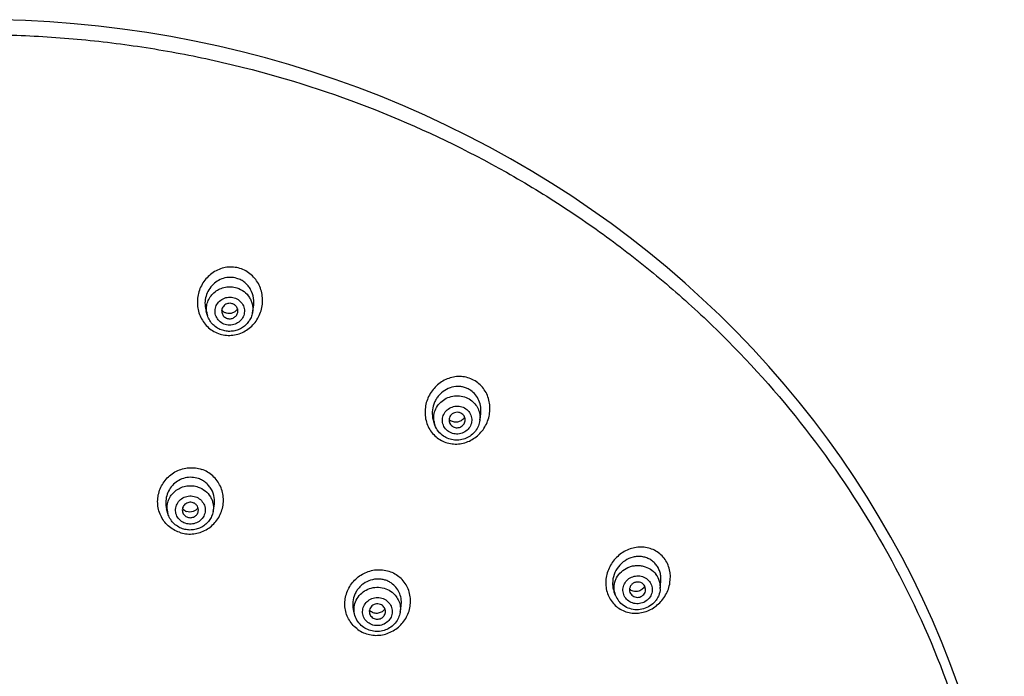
# Model space of a CAD drawing. Header units: millimetres. Extents: x 163 to 790, y -558 to 214.
# Tile 30 of 40: x 458 to 519, y 173 to 214. Entities that reach past the tile are written whole.
import ezdxf

# ---------------------------------------------------------------- set-up
doc = ezdxf.new("R2010")
doc.units = ezdxf.units.MM
doc.header["$LTSCALE"] = 23.1
doc.layers.get('0').update_dxf_attribs({"linetype": 'CONTINUOUS'})

msp = doc.modelspace()

# ---------------------------------------------------------------- linework, layer by layer
at = {"color": 7, "linetype": 'CONTINUOUS'}
for p, q in [((469.807, 195.658), (469.73, 195.905)), ((472.593, 195.825), (472.657, 196.17)), ((483.897, 188.854), (483.817, 189.075)), ((486.675, 189.162), (486.727, 189.57)), ((467.358, 183.398), (467.283, 183.672)), ((470.155, 183.506), (470.221, 183.849)), ((497.848, 178.722), (497.886, 179.192)), ((495.075, 178.314), (494.993, 178.525)), ((481.739, 177.272), (481.798, 177.657)), ((478.943, 177.072), (478.865, 177.328))]:
    msp.add_line(p, q, dxfattribs=at)
msp.add_lwpolyline([(516.273, 172.79), (515.779, 174.132), (515.253, 175.463), (514.693, 176.782), (514.1, 178.087), (513.475, 179.38), (512.817, 180.658), (512.128, 181.921), (511.407, 183.169), (510.656, 184.4), (509.873, 185.614), (509.061, 186.811), (508.218, 187.989), (507.347, 189.148), (506.446, 190.287), (505.518, 191.407), (504.561, 192.505), (503.578, 193.582), (502.567, 194.636), (501.531, 195.668), (500.469, 196.677), (499.381, 197.662), (498.27, 198.622), (497.135, 199.558), (495.976, 200.467), (494.796, 201.352), (493.593, 202.209), (492.369, 203.04), (491.125, 203.843), (489.86, 204.618), (488.577, 205.366), (487.275, 206.084), (485.956, 206.774), (484.619, 207.434), (483.266, 208.064), (481.898, 208.664), (480.515, 209.233), (479.118, 209.771), (477.708, 210.279), (476.286, 210.755), (474.852, 211.199), (473.407, 211.611), (471.952, 211.991), (470.488, 212.338), (469.016, 212.653), (467.536, 212.935), (466.049, 213.185), (464.556, 213.401), (463.059, 213.583), (461.557, 213.733), (460.052, 213.849), (458.544, 213.932), (457.034, 213.981)], dxfattribs=at)
at = {"color": 9, "linetype": 'CONTINUOUS'}
for centre, radius, start, end in [((471.063, 196.052), 1.316, 186.33184, 186.53486), ((471.068, 196.053), 1.322, 186.55316, 197.39666), ((485.128, 189.3), 1.309, 189.46924, 193.09157), ((485.133, 189.301), 1.314, 193.09845, 199.88886), ((468.616, 183.742), 1.305, 184.47682, 195.309), ((496.538, 178.82), 1.316, 15.4695, 37.74495), ((496.555, 178.826), 1.297, 355.36726, 15.41391), ((496.289, 178.788), 1.303, 192.43232, 201.33245)]:
    msp.add_arc(centre, radius, start, end, dxfattribs=at)
at = {"color": 7, "linetype": 'CONTINUOUS'}
for centre, radius, start, end in [((485.19, 189.609), 0.57, 222.52624, 235.60253), ((468.719, 184.071), 0.59, 218.94861, 251.10898), ((496.346, 178.811), 1.364, 201.37047, 217.68731), ((496.402, 178.668), 0.463, 201.4158, 217.6717), ((480.266, 177.776), 0.57, 221.46943, 231.70021)]:
    msp.add_arc(centre, radius, start, end, dxfattribs=at)
at = {"color": 9, "linetype": 'CONTINUOUS'}
for points, knots in [([(455.583, 213.053), (457.015, 213.055), (459.88, 212.967), (464.158, 212.56), (468.397, 211.88), (473.962, 210.619), (480.726, 208.386), (487.126, 205.305), (491.944, 202.37), (495.386, 199.947), (498.646, 197.31), (502.72, 193.536), (507.292, 188.345), (511.841, 181.462), (515.361, 174.062), (517.785, 166.281), (519.069, 158.262), (519.187, 150.153), (518.138, 142.103), (515.942, 134.261), (512.64, 126.774), (509.752, 122.123), (508.153, 119.902)], [0, 0, 0, 0, 0.032437, 0.064856, 0.097241, 0.129575, 0.193997, 0.258046, 0.28992, 0.321672, 0.353297, 0.38479, 0.447348, 0.509404, 0.571017, 0.632284, 0.693324, 0.754278, 0.81529, 0.876503, 0.938042, 1, 1, 1, 1]), ([(471.815, 198.573), (471.687, 198.613), (471.42, 198.664), (471.013, 198.654), (470.617, 198.561), (470.248, 198.39), (469.918, 198.15), (469.64, 197.853), (469.42, 197.509), (469.267, 197.13), (469.184, 196.73), (469.175, 196.321), (469.241, 195.918), (469.382, 195.535), (469.596, 195.186), (469.874, 194.889), (470.206, 194.653), (470.457, 194.546), (470.586, 194.508)], [0, 0, 0, 0, 0.062306, 0.124596, 0.186903, 0.249257, 0.31169, 0.374209, 0.43681, 0.499477, 0.562181, 0.624892, 0.687576, 0.750207, 0.812763, 0.875245, 0.937654, 1, 1, 1, 1]), ([(470.586, 194.508), (470.714, 194.467), (470.982, 194.416), (471.388, 194.426), (471.785, 194.517), (472.156, 194.687), (472.486, 194.926), (472.765, 195.224), (472.984, 195.568), (473.137, 195.947), (473.219, 196.348), (473.227, 196.756), (473.16, 197.16), (473.018, 197.543), (472.805, 197.892), (472.527, 198.191), (472.195, 198.427), (471.945, 198.535), (471.815, 198.573)], [0, 0, 0, 0, 0.062285, 0.124594, 0.186943, 0.249342, 0.311808, 0.374336, 0.436922, 0.499554, 0.562216, 0.624888, 0.687551, 0.750182, 0.812755, 0.875258, 0.937676, 1, 1, 1, 1]), ([(469.755, 195.907), (469.742, 196.02), (469.747, 196.251), (469.842, 196.584), (470.02, 196.884), (470.27, 197.134), (470.574, 197.317), (470.916, 197.422), (471.274, 197.445), (471.51, 197.403), (471.623, 197.368)], [0, 0, 0, 0, 0.121909, 0.24435, 0.367848, 0.492666, 0.618742, 0.745715, 0.873016, 1, 1, 1, 1]), ([(471.623, 197.368), (471.785, 197.319), (472.09, 197.164), (472.379, 196.851), (472.53, 196.554), (472.599, 196.316), (472.623, 196.07), (472.608, 195.906), (472.593, 195.825)], [0, 0, 0, 0, 0.25416, 0.50451, 0.628906, 0.752732, 0.876311, 1, 1, 1, 1]), ([(470.909, 195.097), (470.797, 195.131), (470.587, 195.242), (470.36, 195.514), (470.26, 195.85), (470.304, 196.198), (470.483, 196.503), (470.768, 196.719), (471.115, 196.814), (471.356, 196.788), (471.469, 196.754)], [0, 0, 0, 0, 0.126159, 0.25024, 0.372765, 0.495197, 0.619057, 0.744999, 0.872455, 1, 1, 1, 1]), ([(471.469, 196.754), (471.58, 196.72), (471.791, 196.609), (472.017, 196.337), (472.117, 196.001), (472.074, 195.653), (471.895, 195.348), (471.61, 195.132), (471.263, 195.037), (471.022, 195.063), (470.909, 195.097)], [0, 0, 0, 0, 0.126159, 0.25024, 0.372765, 0.495197, 0.619057, 0.744999, 0.872455, 1, 1, 1, 1]), ([(486.459, 191.553), (486.35, 191.628), (486.114, 191.754), (485.729, 191.862), (485.33, 191.887), (484.933, 191.831), (484.554, 191.696), (484.206, 191.492), (483.9, 191.226), (483.646, 190.908), (483.451, 190.55), (483.324, 190.162), (483.269, 189.757), (483.289, 189.35), (483.388, 188.955), (483.563, 188.59), (483.806, 188.268), (484.01, 188.093), (484.121, 188.019)], [0, 0, 0, 0, 0.061843, 0.123571, 0.185319, 0.24721, 0.309348, 0.371778, 0.434503, 0.497483, 0.560643, 0.623888, 0.687107, 0.750197, 0.813061, 0.875654, 0.937959, 1, 1, 1, 1]), ([(484.121, 188.019), (484.229, 187.943), (484.466, 187.817), (484.851, 187.709), (485.251, 187.681), (485.649, 187.737), (486.03, 187.87), (486.379, 188.074), (486.685, 188.341), (486.939, 188.659), (487.132, 189.018), (487.258, 189.407), (487.312, 189.812), (487.291, 190.219), (487.192, 190.614), (487.017, 190.981), (486.774, 191.303), (486.57, 191.479), (486.459, 191.553)], [0, 0, 0, 0, 0.061804, 0.123572, 0.185409, 0.2474, 0.309616, 0.372081, 0.434789, 0.497707, 0.560781, 0.62394, 0.687101, 0.750171, 0.813055, 0.875682, 0.938001, 1, 1, 1, 1]), ([(483.836, 189.084), (483.814, 189.217), (483.811, 189.491), (483.932, 189.884), (484.166, 190.228), (484.493, 190.492), (484.885, 190.655), (485.308, 190.703), (485.725, 190.633), (485.98, 190.509), (486.094, 190.431)], [0, 0, 0, 0, 0.121602, 0.243999, 0.367882, 0.493428, 0.620257, 0.747571, 0.87442, 1, 1, 1, 1]), ([(486.094, 190.431), (486.196, 190.361), (486.381, 190.195), (486.581, 189.882), (486.688, 189.528), (486.691, 189.282), (486.675, 189.162)], [0, 0, 0, 0, 0.253097, 0.503355, 0.751803, 1, 1, 1, 1]), ([(484.735, 188.469), (484.64, 188.534), (484.475, 188.701), (484.348, 189.027), (484.363, 189.377), (484.516, 189.694), (484.783, 189.931), (485.122, 190.053), (485.482, 190.044), (485.704, 189.949), (485.8, 189.883)], [0, 0, 0, 0, 0.124191, 0.246637, 0.368847, 0.492475, 0.618312, 0.745847, 0.87361, 1, 1, 1, 1]), ([(485.8, 189.883), (485.895, 189.818), (486.06, 189.651), (486.187, 189.325), (486.172, 188.976), (486.019, 188.659), (485.752, 188.422), (485.413, 188.299), (485.053, 188.308), (484.831, 188.403), (484.735, 188.469)], [0, 0, 0, 0, 0.124191, 0.246637, 0.368847, 0.492475, 0.618312, 0.745847, 0.87361, 1, 1, 1, 1]), ([(468.068, 182.224), (467.942, 182.266), (467.697, 182.378), (467.374, 182.618), (467.105, 182.915), (466.9, 183.261), (466.769, 183.64), (466.713, 184.038), (466.736, 184.441), (466.834, 184.832), (467.005, 185.198), (467.243, 185.526), (467.538, 185.804), (467.882, 186.021), (468.26, 186.167), (468.66, 186.236), (469.064, 186.227), (469.327, 186.166), (469.453, 186.122)], [0, 0, 0, 0, 0.06236, 0.124595, 0.186745, 0.248857, 0.311002, 0.373232, 0.435588, 0.49809, 0.560735, 0.623501, 0.686347, 0.749222, 0.812069, 0.874841, 0.937495, 1, 1, 1, 1]), ([(468.068, 182.224), (468.194, 182.179), (468.458, 182.118), (468.862, 182.108), (469.262, 182.177), (469.64, 182.323), (469.984, 182.539), (470.28, 182.817), (470.517, 183.145), (470.688, 183.511), (470.786, 183.903), (470.808, 184.305), (470.753, 184.703), (470.621, 185.083), (470.417, 185.429), (470.147, 185.727), (469.824, 185.967), (469.58, 186.079), (469.453, 186.122)], [0, 0, 0, 0, 0.062491, 0.125143, 0.187913, 0.250747, 0.3136, 0.376415, 0.43915, 0.501771, 0.564263, 0.626628, 0.688885, 0.751068, 0.81322, 0.875399, 0.937647, 1, 1, 1, 1]), ([(467.316, 183.641), (467.307, 183.753), (467.319, 183.983), (467.426, 184.311), (467.615, 184.604), (467.873, 184.844), (468.184, 185.015), (468.53, 185.109), (468.889, 185.119), (469.123, 185.069), (469.235, 185.03)], [0, 0, 0, 0, 0.121443, 0.24353, 0.366853, 0.491693, 0.617958, 0.745217, 0.87281, 1, 1, 1, 1]), ([(469.235, 185.03), (469.391, 184.977), (469.684, 184.818), (469.959, 184.507), (470.101, 184.216), (470.165, 183.984), (470.186, 183.744), (470.17, 183.585), (470.155, 183.507)], [0, 0, 0, 0, 0.254778, 0.505276, 0.629567, 0.75321, 0.876557, 1, 1, 1, 1]), ([(468.437, 182.782), (468.326, 182.82), (468.117, 182.939), (467.899, 183.219), (467.81, 183.561), (467.867, 183.909), (468.059, 184.209), (468.355, 184.415), (468.709, 184.498), (468.952, 184.464), (469.064, 184.425)], [0, 0, 0, 0, 0.126243, 0.250107, 0.372236, 0.494331, 0.618114, 0.744279, 0.872123, 1, 1, 1, 1]), ([(469.064, 184.425), (469.176, 184.387), (469.384, 184.269), (469.603, 183.988), (469.691, 183.646), (469.635, 183.298), (469.442, 182.999), (469.146, 182.793), (468.792, 182.709), (468.55, 182.744), (468.437, 182.782)], [0, 0, 0, 0, 0.126243, 0.250107, 0.372236, 0.494331, 0.618114, 0.744279, 0.872123, 1, 1, 1, 1]), ([(498.08, 180.618), (498.002, 180.722), (497.821, 180.91), (497.495, 181.123), (497.131, 181.263), (496.746, 181.323), (496.354, 181.303), (495.97, 181.207), (495.607, 181.041), (495.277, 180.81), (494.991, 180.524), (494.757, 180.189), (494.586, 179.819), (494.484, 179.424), (494.459, 179.019), (494.512, 178.62), (494.643, 178.243), (494.781, 178.016), (494.862, 177.913)], [0, 0, 0, 0, 0.061328, 0.122256, 0.183068, 0.244045, 0.305435, 0.367389, 0.429966, 0.493138, 0.556797, 0.620778, 0.684871, 0.748849, 0.812486, 0.875612, 0.938126, 1, 1, 1, 1]), ([(494.862, 177.913), (494.94, 177.809), (495.122, 177.621), (495.448, 177.406), (495.813, 177.265), (496.2, 177.203), (496.593, 177.222), (496.978, 177.317), (497.342, 177.483), (497.671, 177.715), (497.957, 178.003), (498.265, 178.448), (498.496, 179.097), (498.471, 179.914), (498.243, 180.413), (498.08, 180.618)], [0, 0, 0, 0, 0.06139, 0.122496, 0.183563, 0.24482, 0.306464, 0.36861, 0.431301, 0.494513, 0.558164, 0.622123, 0.74973, 0.876153, 1, 1, 1, 1]), ([(479.048, 176.259), (478.944, 176.34), (478.755, 176.524), (478.535, 176.854), (478.385, 177.222), (478.311, 177.613), (478.317, 178.014), (478.4, 178.407), (478.556, 178.779), (478.779, 179.117), (479.062, 179.408), (479.393, 179.641), (479.762, 179.809), (480.154, 179.904), (480.556, 179.921), (480.951, 179.858), (481.324, 179.72), (481.549, 179.578), (481.651, 179.496)], [0, 0, 0, 0, 0.061707, 0.12342, 0.185261, 0.247326, 0.309692, 0.372371, 0.435333, 0.498508, 0.561793, 0.625071, 0.688226, 0.751159, 0.8138, 0.876131, 0.938177, 1, 1, 1, 1]), ([(495.017, 178.508), (495, 178.583), (494.98, 178.737), (494.992, 178.97), (495.046, 179.198), (495.169, 179.488), (495.419, 179.806), (495.76, 180.026), (496.067, 180.131), (496.307, 180.172), (496.551, 180.174), (496.87, 180.124), (497.243, 179.967), (497.482, 179.75), (497.578, 179.626)], [0, 0, 0, 0, 0.060815, 0.121741, 0.182951, 0.244582, 0.368944, 0.495278, 0.559142, 0.623119, 0.687033, 0.750713, 0.876401, 1, 1, 1, 1]), ([(479.048, 176.259), (479.15, 176.177), (479.375, 176.035), (479.748, 175.896), (480.144, 175.833), (480.546, 175.849), (480.938, 175.943), (481.307, 176.111), (481.638, 176.344), (481.921, 176.636), (482.144, 176.973), (482.3, 177.346), (482.383, 177.74), (482.388, 178.14), (482.314, 178.532), (482.164, 178.9), (481.944, 179.23), (481.755, 179.415), (481.651, 179.496)], [0, 0, 0, 0, 0.061802, 0.123854, 0.186203, 0.248854, 0.311787, 0.374924, 0.438171, 0.50142, 0.564566, 0.627517, 0.690206, 0.752601, 0.814706, 0.87658, 0.938308, 1, 1, 1, 1]), ([(495.707, 178.146), (495.638, 178.235), (495.536, 178.443), (495.521, 178.791), (495.649, 179.118), (495.895, 179.374), (496.223, 179.522), (496.583, 179.541), (496.923, 179.429), (497.103, 179.273), (497.174, 179.182)], [0, 0, 0, 0, 0.122355, 0.244228, 0.367478, 0.493119, 0.620748, 0.748838, 0.875603, 1, 1, 1, 1]), ([(478.943, 177.072), (478.901, 177.21), (478.863, 177.502), (478.955, 177.935), (479.185, 178.319), (479.528, 178.616), (479.949, 178.795), (480.408, 178.842), (480.857, 178.75), (481.124, 178.601), (481.241, 178.509)], [0, 0, 0, 0, 0.121385, 0.243206, 0.366574, 0.491967, 0.619063, 0.746896, 0.874227, 1, 1, 1, 1]), ([(497.174, 179.182), (497.242, 179.093), (497.345, 178.884), (497.359, 178.537), (497.232, 178.209), (496.985, 177.953), (496.657, 177.805), (496.297, 177.787), (495.958, 177.899), (495.777, 178.055), (495.707, 178.146)], [0, 0, 0, 0, 0.122355, 0.244228, 0.367478, 0.493119, 0.620748, 0.748838, 0.875603, 1, 1, 1, 1]), ([(479.741, 176.642), (479.651, 176.713), (479.497, 176.892), (479.393, 177.228), (479.434, 177.578), (479.612, 177.885), (479.898, 178.104), (480.249, 178.203), (480.611, 178.169), (480.828, 178.058), (480.92, 177.985)], [0, 0, 0, 0, 0.123893, 0.245932, 0.36787, 0.491524, 0.617663, 0.745597, 0.873627, 1, 1, 1, 1]), ([(481.241, 178.509), (481.334, 178.436), (481.5, 178.267), (481.674, 177.96), (481.761, 177.62), (481.756, 177.386), (481.739, 177.272)], [0, 0, 0, 0, 0.253272, 0.503542, 0.751913, 1, 1, 1, 1]), ([(480.92, 177.985), (481.011, 177.914), (481.164, 177.734), (481.268, 177.398), (481.228, 177.049), (481.049, 176.741), (480.763, 176.523), (480.413, 176.424), (480.051, 176.458), (479.834, 176.569), (479.741, 176.642)], [0, 0, 0, 0, 0.123893, 0.245932, 0.36787, 0.491524, 0.617663, 0.745597, 0.873627, 1, 1, 1, 1])]:
    msp.add_open_spline(points, degree=3, knots=knots, dxfattribs=at)
at = {"color": 7, "linetype": 'CONTINUOUS'}
for points, knots in [([(471.631, 197.956), (471.495, 197.998), (471.211, 198.04), (470.785, 197.976), (470.395, 197.796), (470.068, 197.516), (469.824, 197.161), (469.677, 196.755), (469.638, 196.325), (469.687, 196.041), (469.73, 195.905)], [0, 0, 0, 0, 0.124555, 0.249113, 0.373816, 0.49875, 0.62392, 0.749262, 0.874664, 1, 1, 1, 1]), ([(472.657, 196.17), (472.691, 196.354), (472.698, 196.737), (472.543, 197.189), (472.329, 197.5), (472.129, 197.699), (471.894, 197.857), (471.72, 197.929), (471.631, 197.956)], [0, 0, 0, 0, 0.250065, 0.499888, 0.625132, 0.750234, 0.875184, 1, 1, 1, 1]), ([(471.343, 196.388), (471.3, 196.401), (471.209, 196.416), (471.073, 196.403), (470.945, 196.356), (470.835, 196.277), (470.751, 196.173), (470.699, 196.051), (470.682, 195.92), (470.697, 195.834), (470.71, 195.792)], [0, 0, 0, 0, 0.127277, 0.254832, 0.381903, 0.507854, 0.632364, 0.755522, 0.877818, 1, 1, 1, 1]), ([(471.681, 195.85), (471.691, 195.906), (471.691, 196.023), (471.626, 196.187), (471.506, 196.317), (471.399, 196.371), (471.343, 196.388)], [0, 0, 0, 0, 0.246717, 0.494403, 0.745294, 1, 1, 1, 1]), ([(470.979, 195.797), (470.923, 195.814), (470.816, 195.865), (470.729, 195.946), (470.693, 195.991)], [0, 0, 0, 0, 0.499605, 1, 1, 1, 1]), ([(470.71, 195.792), (470.733, 195.719), (470.818, 195.58), (470.959, 195.499), (471.034, 195.476)], [0, 0, 0, 0, 0.494969, 1, 1, 1, 1]), ([(472.593, 195.825), (472.574, 195.727), (472.516, 195.534), (472.369, 195.271), (472.168, 195.045), (471.923, 194.865), (471.645, 194.739), (471.347, 194.673), (471.042, 194.669), (470.842, 194.708), (470.745, 194.738)], [0, 0, 0, 0, 0.123764, 0.247886, 0.372461, 0.497504, 0.622947, 0.748643, 0.874396, 1, 1, 1, 1]), ([(471.67, 196.064), (471.634, 196.008), (471.545, 195.907), (471.372, 195.804), (471.175, 195.761), (471.042, 195.778), (470.979, 195.797)], [0, 0, 0, 0, 0.250635, 0.500769, 0.75047, 1, 1, 1, 1]), ([(471.034, 195.476), (471.102, 195.455), (471.247, 195.442), (471.452, 195.509), (471.612, 195.652), (471.668, 195.783), (471.681, 195.85)], [0, 0, 0, 0, 0.253275, 0.50606, 0.755208, 1, 1, 1, 1]), ([(470.745, 194.738), (470.636, 194.771), (470.425, 194.864), (470.151, 195.074), (469.936, 195.342), (469.841, 195.55), (469.807, 195.658)], [0, 0, 0, 0, 0.251516, 0.502003, 0.751429, 1, 1, 1, 1]), ([(486.108, 191.016), (486.041, 191.062), (485.9, 191.141), (485.67, 191.222), (485.43, 191.261), (485.106, 191.26), (484.706, 191.156), (484.358, 190.934), (484.127, 190.702), (483.98, 190.502), (483.863, 190.283), (483.751, 189.972), (483.7, 189.558), (483.761, 189.229), (483.817, 189.075)], [0, 0, 0, 0, 0.061919, 0.123727, 0.185516, 0.247373, 0.371168, 0.495897, 0.558779, 0.621846, 0.685047, 0.748318, 0.874439, 1, 1, 1, 1]), ([(486.727, 189.57), (486.745, 189.707), (486.745, 189.987), (486.637, 190.392), (486.424, 190.75), (486.22, 190.939), (486.108, 191.016)], [0, 0, 0, 0, 0.25195, 0.502883, 0.752272, 1, 1, 1, 1]), ([(485.56, 189.572), (485.517, 189.602), (485.421, 189.647), (485.264, 189.668), (485.107, 189.642), (484.965, 189.571), (484.853, 189.461), (484.782, 189.323), (484.759, 189.171), (484.777, 189.07), (484.794, 189.023)], [0, 0, 0, 0, 0.125869, 0.253049, 0.38058, 0.507375, 0.632616, 0.75607, 0.878199, 1, 1, 1, 1]), ([(486.675, 189.162), (486.66, 189.042), (486.597, 188.805), (486.413, 188.487), (486.152, 188.225), (485.833, 188.036), (485.476, 187.933), (485.104, 187.921), (484.741, 188.001), (484.521, 188.113), (484.42, 188.182)], [0, 0, 0, 0, 0.123688, 0.247866, 0.372648, 0.497995, 0.623707, 0.74948, 0.874994, 1, 1, 1, 1]), ([(484.794, 189.023), (484.811, 188.977), (484.859, 188.889), (484.933, 188.821), (484.973, 188.793)], [0, 0, 0, 0, 0.496886, 1, 1, 1, 1]), ([(485.733, 189.358), (485.69, 189.287), (485.577, 189.158), (485.348, 189.044), (485.094, 189.029), (484.935, 189.092), (484.868, 189.139)], [0, 0, 0, 0, 0.252779, 0.503405, 0.751995, 1, 1, 1, 1]), ([(484.973, 188.793), (485.008, 188.769), (485.086, 188.73), (485.212, 188.702), (485.343, 188.706), (485.468, 188.742), (485.58, 188.807), (485.672, 188.898), (485.736, 189.007), (485.758, 189.089), (485.763, 189.13)], [0, 0, 0, 0, 0.125036, 0.251249, 0.378063, 0.504744, 0.630595, 0.755123, 0.878179, 1, 1, 1, 1]), ([(485.763, 189.13), (485.768, 189.172), (485.767, 189.258), (485.73, 189.381), (485.66, 189.49), (485.596, 189.548), (485.56, 189.572)], [0, 0, 0, 0, 0.248197, 0.496645, 0.746898, 1, 1, 1, 1]), ([(484.42, 188.182), (484.301, 188.264), (484.087, 188.463), (483.946, 188.719), (483.897, 188.854)], [0, 0, 0, 0, 0.501249, 1, 1, 1, 1]), ([(469.252, 185.552), (469.122, 185.597), (468.846, 185.65), (468.427, 185.611), (468.034, 185.461), (467.695, 185.211), (467.434, 184.881), (467.268, 184.496), (467.21, 184.082), (467.246, 183.805), (467.283, 183.672)], [0, 0, 0, 0, 0.124814, 0.250001, 0.375434, 0.500912, 0.626224, 0.751207, 0.875786, 1, 1, 1, 1]), ([(470.221, 183.849), (470.255, 184.023), (470.262, 184.386), (470.113, 184.814), (469.91, 185.108), (469.721, 185.298), (469.5, 185.45), (469.337, 185.523), (469.252, 185.552)], [0, 0, 0, 0, 0.249889, 0.4991, 0.624138, 0.74925, 0.874515, 1, 1, 1, 1]), ([(468.922, 184.056), (468.879, 184.07), (468.789, 184.089), (468.653, 184.08), (468.524, 184.038), (468.411, 183.964), (468.322, 183.863), (468.266, 183.744), (468.245, 183.615), (468.255, 183.528), (468.267, 183.487)], [0, 0, 0, 0, 0.127523, 0.255411, 0.382794, 0.508934, 0.633436, 0.756373, 0.878278, 1, 1, 1, 1]), ([(470.155, 183.507), (470.136, 183.407), (470.076, 183.212), (469.923, 182.947), (469.715, 182.721), (469.462, 182.543), (469.177, 182.422), (468.873, 182.363), (468.562, 182.368), (468.36, 182.414), (468.263, 182.447)], [0, 0, 0, 0, 0.123584, 0.247571, 0.372078, 0.497129, 0.622645, 0.748453, 0.874319, 1, 1, 1, 1]), ([(469.229, 183.748), (469.192, 183.694), (469.098, 183.597), (468.921, 183.503), (468.723, 183.47), (468.59, 183.491), (468.528, 183.513)], [0, 0, 0, 0, 0.25027, 0.500727, 0.75079, 1, 1, 1, 1]), ([(468.58, 183.16), (468.648, 183.137), (468.795, 183.119), (469.005, 183.182), (469.17, 183.324), (469.229, 183.457), (469.242, 183.524)], [0, 0, 0, 0, 0.253746, 0.506996, 0.75602, 1, 1, 1, 1]), ([(469.242, 183.524), (469.253, 183.579), (469.254, 183.693), (469.193, 183.852), (469.078, 183.982), (468.976, 184.037), (468.922, 184.056)], [0, 0, 0, 0, 0.246255, 0.493672, 0.744693, 1, 1, 1, 1]), ([(468.263, 182.447), (468.155, 182.484), (467.947, 182.584), (467.681, 182.803), (467.475, 183.078), (467.388, 183.289), (467.358, 183.398)], [0, 0, 0, 0, 0.251727, 0.502267, 0.751607, 1, 1, 1, 1]), ([(468.267, 183.487), (468.277, 183.449), (468.307, 183.377), (468.378, 183.283), (468.47, 183.208), (468.542, 183.173), (468.58, 183.16)], [0, 0, 0, 0, 0.246005, 0.494422, 0.745794, 1, 1, 1, 1]), ([(497.597, 180.206), (497.542, 180.277), (497.419, 180.407), (497.2, 180.561), (496.956, 180.668), (496.694, 180.726), (496.426, 180.733), (496.069, 180.678), (495.644, 180.491), (495.232, 180.112), (494.958, 179.62), (494.876, 179.155), (494.91, 178.787), (494.96, 178.61), (494.993, 178.525)], [0, 0, 0, 0, 0.061411, 0.122452, 0.183352, 0.244349, 0.305655, 0.367422, 0.492161, 0.618912, 0.746667, 0.873965, 0.937258, 1, 1, 1, 1]), ([(497.886, 179.192), (497.893, 179.282), (497.892, 179.465), (497.843, 179.732), (497.746, 179.984), (497.651, 180.136), (497.597, 180.206)], [0, 0, 0, 0, 0.25322, 0.504501, 0.75345, 1, 1, 1, 1]), ([(481.273, 179.022), (481.211, 179.072), (481.077, 179.16), (480.858, 179.257), (480.624, 179.316), (480.303, 179.344), (479.898, 179.281), (479.531, 179.096), (479.28, 178.888), (479.118, 178.705), (478.985, 178.5), (478.853, 178.204), (478.776, 177.804), (478.819, 177.481), (478.865, 177.328)], [0, 0, 0, 0, 0.061749, 0.123657, 0.185783, 0.248158, 0.373254, 0.499095, 0.562312, 0.625501, 0.688586, 0.7515, 0.876255, 1, 1, 1, 1]), ([(481.798, 177.657), (481.817, 177.784), (481.824, 178.043), (481.735, 178.419), (481.551, 178.758), (481.372, 178.944), (481.273, 179.022)], [0, 0, 0, 0, 0.251738, 0.501972, 0.751143, 1, 1, 1, 1]), ([(497.848, 178.722), (497.837, 178.581), (497.785, 178.37), (497.656, 178.117), (497.489, 177.884), (497.216, 177.644), (496.818, 177.464), (496.385, 177.406), (495.954, 177.475), (495.564, 177.666), (495.353, 177.865), (495.266, 177.977)], [0, 0, 0, 0, 0.123654, 0.185896, 0.248327, 0.373416, 0.499129, 0.625065, 0.750736, 0.875758, 1, 1, 1, 1]), ([(496.843, 178.956), (496.808, 179.002), (496.719, 179.081), (496.552, 179.146), (496.401, 179.151), (496.285, 179.124), (496.175, 179.078), (496.057, 178.988), (495.978, 178.862), (495.946, 178.751), (495.934, 178.638), (495.95, 178.552), (495.971, 178.499)], [0, 0, 0, 0, 0.123934, 0.250061, 0.377636, 0.441763, 0.505702, 0.631888, 0.755889, 0.817383, 0.878531, 1, 1, 1, 1]), ([(496.888, 178.887), (496.84, 178.806), (496.711, 178.664), (496.493, 178.567), (496.31, 178.551), (496.174, 178.571), (496.048, 178.623), (495.975, 178.678), (495.942, 178.709)], [0, 0, 0, 0, 0.255475, 0.506414, 0.630681, 0.753986, 0.876865, 1, 1, 1, 1]), ([(496.035, 178.385), (496.065, 178.347), (496.138, 178.278), (496.274, 178.212), (496.425, 178.188), (496.577, 178.208), (496.717, 178.27), (496.831, 178.37), (496.91, 178.497), (496.933, 178.593), (496.937, 178.641)], [0, 0, 0, 0, 0.123306, 0.248498, 0.375197, 0.502501, 0.629305, 0.754671, 0.87816, 1, 1, 1, 1]), ([(496.937, 178.641), (496.942, 178.697), (496.93, 178.811), (496.877, 178.912), (496.843, 178.956)], [0, 0, 0, 0, 0.498757, 1, 1, 1, 1]), ([(480.652, 177.684), (480.611, 177.716), (480.518, 177.768), (480.361, 177.8), (480.201, 177.784), (480.054, 177.721), (479.934, 177.618), (479.854, 177.484), (479.822, 177.333), (479.835, 177.231), (479.85, 177.183)], [0, 0, 0, 0, 0.125773, 0.253104, 0.380937, 0.508033, 0.633426, 0.756794, 0.878615, 1, 1, 1, 1]), ([(480.799, 177.486), (480.752, 177.416), (480.628, 177.294), (480.389, 177.197), (480.132, 177.203), (479.977, 177.277), (479.912, 177.329)], [0, 0, 0, 0, 0.252261, 0.503853, 0.753173, 1, 1, 1, 1]), ([(480.825, 177.253), (480.831, 177.292), (480.833, 177.374), (480.802, 177.492), (480.742, 177.6), (480.684, 177.659), (480.652, 177.684)], [0, 0, 0, 0, 0.248087, 0.496458, 0.746722, 1, 1, 1, 1]), ([(479.409, 176.393), (479.3, 176.479), (479.106, 176.685), (478.983, 176.94), (478.943, 177.072)], [0, 0, 0, 0, 0.50131, 1, 1, 1, 1]), ([(481.739, 177.272), (481.72, 177.151), (481.648, 176.911), (481.449, 176.593), (481.172, 176.338), (480.837, 176.161), (480.468, 176.074), (480.088, 176.083), (479.724, 176.187), (479.507, 176.316), (479.409, 176.393)], [0, 0, 0, 0, 0.123536, 0.24762, 0.372394, 0.49781, 0.623633, 0.749506, 0.875053, 1, 1, 1, 1]), ([(479.85, 177.183), (479.864, 177.138), (479.906, 177.051), (479.972, 176.981), (480.009, 176.952)], [0, 0, 0, 0, 0.496688, 1, 1, 1, 1]), ([(480.009, 176.952), (480.043, 176.925), (480.119, 176.88), (480.247, 176.844), (480.38, 176.84), (480.51, 176.87), (480.627, 176.931), (480.724, 177.019), (480.794, 177.129), (480.819, 177.211), (480.825, 177.253)], [0, 0, 0, 0, 0.124901, 0.251199, 0.378247, 0.505194, 0.631217, 0.755735, 0.878568, 1, 1, 1, 1])]:
    msp.add_open_spline(points, degree=3, knots=knots, dxfattribs=at)

doc.saveas('drawing.dxf')
